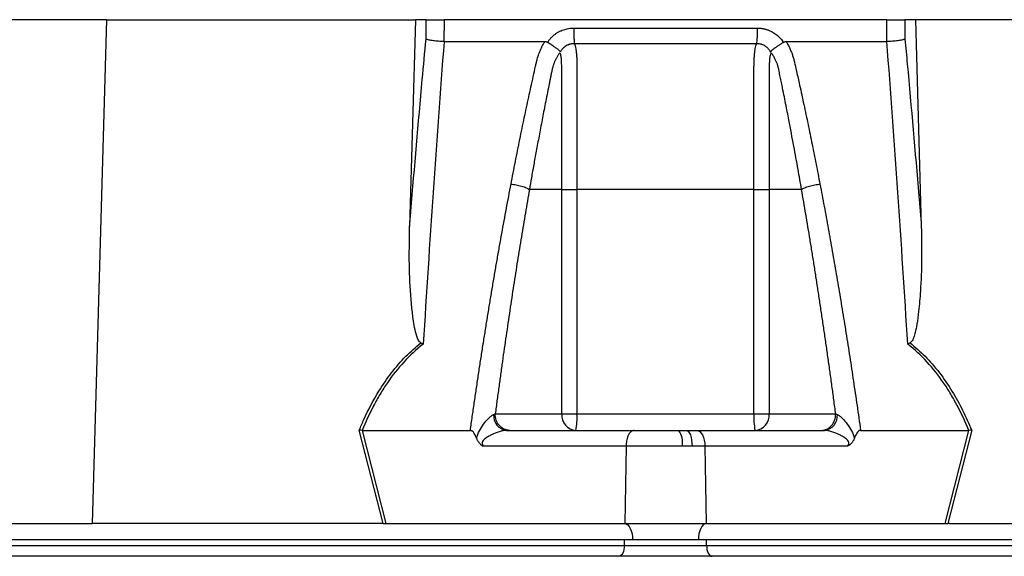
# Model space of a CAD drawing. Extents: x 3894 to 4794, y 2811 to 4790.
# Tile 4 of 8: x 4276 to 4456, y 3363 to 3461. Entities that reach past the tile are written whole.
import ezdxf

# ---------------------------------------------------------------- set-up
doc = ezdxf.new("R2010")
doc.units = 0
doc.header["$LTSCALE"] = 10
doc.header["$MEASUREMENT"] = 0
doc.layers.get('0').update_dxf_attribs({"linetype": 'CONTINUOUS'})

msp = doc.modelspace()

# ---------------------------------------------------------------- linework, layer by layer
at = {"color": 7, "linetype": 'Continuous'}
for p, q in [((4291.95, 3461.14), (4234.2, 3461.14)), ((4291.95, 3461.14), (4289.32, 3369.14)), ((4291.95, 3461.14), (4348.35, 3461.14)), ((4348.35, 3461.14), (4347.26, 3423.35)), ((4350.29, 3461.14), (4348.35, 3461.14)), ((4350.25, 3457.59), (4350.29, 3461.14)), ((4353.57, 3461.14), (4353.53, 3457.14)), ((4434.32, 3461.14), (4353.57, 3461.14)), ((4434.36, 3457.14), (4434.32, 3461.14)), ((4439.55, 3461.14), (4437.61, 3461.14)), ((4437.61, 3461.14), (4437.64, 3457.59)), ((4439.55, 3461.14), (4440.63, 3423.35)), ((4495.94, 3461.14), (4439.55, 3461.14)), ((4372.45, 3457), (4372.53, 3457.14)), ((4415.36, 3457.14), (4415.45, 3457)), ((4375.01, 3430.14), (4369.11, 3430.14)), ((4375.01, 3389.14), (4375.01, 3430.14)), ((4377.8, 3430.14), (4377.8, 3389.14)), ((4410.09, 3389.14), (4410.09, 3430.14)), ((4418.78, 3430.14), (4412.88, 3430.14)), ((4412.88, 3430.14), (4412.88, 3389.14)), ((4362.88, 3389.14), (4375.01, 3389.14)), ((4375.01, 3389.14), (4377.8, 3389.14)), ((4377.8, 3389.14), (4410.09, 3389.14)), ((4410.09, 3389.14), (4412.88, 3389.14)), ((4412.88, 3389.14), (4425.01, 3389.14)), ((4342.41, 3369.14), (4338.07, 3386.16)), ((4338.6, 3386.14), (4342.93, 3369.14)), ((4338.61, 3386.14), (4358.34, 3386.14)), ((4364.92, 3386.14), (4388.24, 3386.14)), ((4388.24, 3386.14), (4396.38, 3386.14)), ((4396.38, 3386.14), (4397.79, 3386.14)), ((4397.79, 3386.14), (4399.65, 3386.14)), ((4399.65, 3386.14), (4422.97, 3386.14)), ((4429.55, 3386.14), (4449.29, 3386.14)), ((4444.96, 3369.14), (4449.3, 3386.14)), ((4449.82, 3386.16), (4445.48, 3369.14)), ((4386.75, 3383.24), (4360.71, 3383.24)), ((4386.75, 3383.24), (4386.5, 3369.14)), ((4397.02, 3383.24), (4386.75, 3383.24)), ((4398.8, 3383.24), (4397.02, 3383.24)), ((4401.15, 3383.24), (4398.8, 3383.24)), ((4401.15, 3383.24), (4401.39, 3369.14)), ((4427.18, 3383.24), (4401.15, 3383.24)), ((4228.79, 3369.14), (4289.32, 3369.14)), ((4342.11, 3369.14), (4289.32, 3369.14)), ((4342.93, 3369.14), (4386.5, 3369.14)), ((4386.5, 3369.14), (4401.39, 3369.14)), ((4401.39, 3369.14), (4444.96, 3369.14)), ((4445.78, 3369.14), (4498.58, 3369.14)), ((4387.95, 3366.14), (4142.95, 3366.14)), ((4146.95, 3365.14), (4386.45, 3365.14)), ((4386.45, 3365.14), (4386.45, 3366.14)), ((4386.45, 3365.14), (4401.45, 3365.14)), ((4399.95, 3366.14), (4387.95, 3366.14)), ((4644.95, 3366.14), (4399.95, 3366.14)), ((4401.45, 3365.14), (4401.45, 3366.14)), ((4401.45, 3365.14), (4640.95, 3365.14))]:
    msp.add_line(p, q, dxfattribs=at)
at = {"color": 7, "linetype": 'Continuous', "flags": 128}
for points in [[(4397.79, 3386.14), (4397.98, 3386.08), (4398.17, 3385.92), (4398.34, 3385.65), (4398.49, 3385.3), (4398.62, 3384.86), (4398.72, 3384.36), (4398.78, 3383.81), (4398.8, 3383.24)], [(4399.65, 3386.14), (4399.93, 3386.08), (4400.21, 3385.92), (4400.47, 3385.65), (4400.69, 3385.3), (4400.88, 3384.86), (4401.02, 3384.36), (4401.11, 3383.81), (4401.15, 3383.24)], [(4386.5, 3369.14), (4386.78, 3369.06), (4387.06, 3368.88), (4387.31, 3368.6), (4387.53, 3368.22), (4387.7, 3367.77), (4387.84, 3367.26), (4387.92, 3366.71), (4387.95, 3366.14)], [(4401.39, 3369.14), (4401.11, 3369.06), (4400.84, 3368.88), (4400.59, 3368.6), (4400.37, 3368.22), (4400.19, 3367.77), (4400.06, 3367.26), (4399.97, 3366.71), (4399.95, 3366.14)], [(4386.45, 3365.14), (4386.43, 3364.75), (4386.37, 3364.37), (4386.28, 3364.03), (4386.15, 3363.72), (4386, 3363.48), (4385.83, 3363.29), (4385.64, 3363.18), (4385.45, 3363.14)], [(4401.45, 3365.14), (4401.47, 3364.75), (4401.52, 3364.37), (4401.62, 3364.03), (4401.74, 3363.72), (4401.89, 3363.48), (4402.06, 3363.29), (4402.25, 3363.18), (4402.45, 3363.14)]]:
    msp.add_lwpolyline(points, dxfattribs=at)
at = {"color": 7, "linetype": 'Continuous'}
for centre, radius, start, end in [((4365.28, 3388.81), 2.7, 175.7145, 262.3682), ((4377.83, 3388.95), 2.82, 176.1886, 265.5981), ((4365.81, 3388.39), 12.01, 349.188, 3.5659), ((4422.08, 3388.39), 12.01, 176.4341, 190.812), ((4410.07, 3388.95), 2.82, 274.4019, 3.8114), ((4422.62, 3388.81), 2.7, 277.6318, 4.2855), ((4393.18, 3383.91), 3.89, 350.0902, 34.8381)]:
    msp.add_arc(centre, radius, start, end, dxfattribs=at)
for centre, major_axis, start_param, end_param in [((4343.44, 3366.14), (16.23, -0.25), 1.637472, 1.655677), ((4444.45, 3366.14), (16.23, 0.25), 1.485915, 1.504121)]:
    msp.add_ellipse(centre, major_axis=major_axis, ratio=0.184165, start_param=start_param, end_param=end_param, dxfattribs=at)
for points, knots in [([(4350.29, 3461.14), (4350.41, 3461.14), (4350.58, 3461.14), (4351.02, 3461.14), (4351.28, 3461.14), (4351.73, 3461.14), (4351.89, 3461.14), (4352.21, 3461.14), (4352.38, 3461.14), (4352.89, 3461.14), (4353.23, 3461.14), (4353.57, 3461.14)], [0, 0, 0, 0, 0.25, 0.25, 0.5, 0.5, 0.625, 0.625, 0.75, 0.75, 1, 1, 1, 1]), ([(4434.32, 3461.14), (4434.66, 3461.14), (4435.01, 3461.14), (4435.69, 3461.14), (4436.01, 3461.14), (4436.46, 3461.14), (4436.6, 3461.14), (4436.86, 3461.14), (4436.99, 3461.14), (4437.32, 3461.14), (4437.49, 3461.14), (4437.61, 3461.14)], [0, 0, 0, 0, 0.25, 0.25, 0.5, 0.5, 0.625, 0.625, 0.75, 0.75, 1, 1, 1, 1]), ([(4372.53, 3457.14), (4372.58, 3457.21), (4372.67, 3457.34), (4372.82, 3457.53), (4372.97, 3457.72), (4373.13, 3457.89), (4373.3, 3458.06), (4373.48, 3458.22), (4373.66, 3458.37), (4373.85, 3458.52), (4374.05, 3458.66), (4374.25, 3458.79), (4374.46, 3458.91), (4374.68, 3459.02), (4374.97, 3459.16), (4375.34, 3459.3), (4375.8, 3459.44), (4376.26, 3459.54), (4376.73, 3459.6), (4377.05, 3459.61), (4377.21, 3459.61)], [0, 0, 0, 0, 0.044249, 0.088104, 0.131646, 0.174957, 0.218124, 0.261231, 0.304365, 0.347611, 0.391054, 0.434778, 0.478866, 0.523398, 0.568452, 0.654809, 0.74053, 0.826228, 0.912518, 1, 1, 1, 1]), ([(4377.21, 3459.61), (4377.21, 3459.33), (4377.22, 3459.03), (4377.23, 3458.45), (4377.23, 3458.16), (4377.25, 3457.64), (4377.27, 3457.4), (4377.3, 3457.01), (4377.31, 3456.86), (4377.33, 3456.75)], [0, 0, 0, 0, 0.25, 0.25, 0.5, 0.5, 0.75, 0.75, 1, 1, 1, 1]), ([(4410.68, 3459.61), (4410.68, 3459.33), (4410.68, 3459.03), (4410.67, 3458.45), (4410.66, 3458.16), (4410.64, 3457.64), (4410.62, 3457.4), (4410.59, 3457.01), (4410.58, 3456.86), (4410.56, 3456.75)], [0, 0, 0, 0, 0.25, 0.25, 0.5, 0.5, 0.75, 0.75, 1, 1, 1, 1]), ([(4410.68, 3459.61), (4410.76, 3459.61), (4410.92, 3459.61), (4411.16, 3459.59), (4411.4, 3459.57), (4411.63, 3459.53), (4411.86, 3459.49), (4412.09, 3459.44), (4412.32, 3459.37), (4412.55, 3459.3), (4412.77, 3459.22), (4413.06, 3459.1), (4413.4, 3458.93), (4413.79, 3458.7), (4414.15, 3458.44), (4414.49, 3458.16), (4414.81, 3457.85), (4415.1, 3457.51), (4415.27, 3457.26), (4415.36, 3457.14)], [0, 0, 0, 0, 0.043926, 0.087482, 0.130742, 0.173781, 0.216675, 0.259499, 0.302332, 0.345249, 0.388327, 0.431642, 0.51487, 0.596532, 0.677148, 0.757255, 0.837402, 0.918139, 1, 1, 1, 1]), ([(4347.26, 3423.35), (4347.34, 3424.29), (4348.07, 3433.27), (4349.06, 3444.7), (4350.02, 3455.14), (4350.25, 3457.59)], [0, 0, 0, 0, 0.082091, 0.78432, 1, 1, 1, 1]), ([(4353.55, 3457.14), (4352.85, 3447.99), (4352.18, 3438.81), (4350.92, 3420.39), (4350.32, 3411.16), (4349.74, 3401.9)], [0, 0, 0, 0, 0.5, 0.5, 1, 1, 1, 1]), ([(4353.53, 3457.14), (4353.2, 3457.15), (4352.52, 3457.18), (4351.56, 3457.28), (4350.75, 3457.42), (4350.38, 3457.53), (4350.25, 3457.59), (4350.25, 3457.59)], [0, 0, 0, 0, 0.243076, 0.486112, 0.730219, 0.994534, 1, 1, 1, 1]), ([(4365.76, 3431.1), (4365.89, 3431.79), (4366.16, 3433.16), (4366.56, 3435.21), (4366.97, 3437.25), (4367.37, 3439.27), (4367.91, 3441.89), (4368.58, 3445.09), (4369.26, 3448.24), (4369.82, 3450.75), (4370.15, 3452.24), (4370.39, 3453.3), (4370.54, 3453.91), (4370.69, 3454.42), (4370.86, 3454.93), (4371.06, 3455.45), (4371.32, 3456.02), (4371.6, 3456.59), (4371.82, 3456.95), (4371.93, 3457.14)], [0, 0, 0, 0, 0.077777, 0.1552, 0.232272, 0.308995, 0.385372, 0.530526, 0.674474, 0.747423, 0.819615, 0.846383, 0.869761, 0.889755, 0.906383, 0.929523, 0.9528, 0.976272, 1, 1, 1, 1]), ([(4371.93, 3457.14), (4371.97, 3457.14), (4372.04, 3457.14), (4372.15, 3457.12), (4372.26, 3457.09), (4372.35, 3457.05), (4372.41, 3457.02), (4372.45, 3457)], [0, 0, 0, 0, 0.212576, 0.416535, 0.614103, 0.807726, 1, 1, 1, 1]), ([(4372.45, 3457), (4372.49, 3456.97), (4372.59, 3456.92), (4372.73, 3456.83), (4372.87, 3456.74), (4373, 3456.66), (4373.13, 3456.57), (4373.25, 3456.49), (4373.37, 3456.41), (4373.48, 3456.33), (4373.64, 3456.23), (4373.83, 3456.09), (4374.05, 3455.93), (4374.23, 3455.8), (4374.37, 3455.68), (4374.49, 3455.58), (4374.58, 3455.5), (4374.65, 3455.42), (4374.7, 3455.36), (4374.74, 3455.3), (4374.75, 3455.26), (4374.75, 3455.24)], [0, 0, 0, 0, 0.048717, 0.096614, 0.143569, 0.18947, 0.234212, 0.277701, 0.319851, 0.360589, 0.399847, 0.496372, 0.584985, 0.665278, 0.737075, 0.800396, 0.855408, 0.902399, 0.941768, 0.974049, 1, 1, 1, 1]), ([(4377.33, 3456.75), (4377.27, 3456.75), (4377.16, 3456.75), (4376.99, 3456.74), (4376.83, 3456.72), (4376.66, 3456.69), (4376.5, 3456.65), (4376.34, 3456.6), (4376.18, 3456.54), (4375.95, 3456.44), (4375.66, 3456.27), (4375.36, 3456.03), (4375.13, 3455.8), (4374.97, 3455.58), (4374.85, 3455.4), (4374.79, 3455.28), (4374.76, 3455.23)], [0, 0, 0, 0, 0.053547, 0.106992, 0.160359, 0.213674, 0.266961, 0.320245, 0.373552, 0.426905, 0.564401, 0.685189, 0.789243, 0.876461, 0.946727, 1, 1, 1, 1]), ([(4410.56, 3456.75), (4409.27, 3456.75), (4406.53, 3456.75), (4402.54, 3456.75), (4398.32, 3456.75), (4395.45, 3456.75), (4392.45, 3456.75), (4389.57, 3456.75), (4385.35, 3456.75), (4381.37, 3456.75), (4378.62, 3456.75), (4377.33, 3456.75)], [0.758909, 0.758909, 0.758909, 0.758909, 0.7820302, 0.8131687, 0.8443073, 0.8754458, 0.8754458, 0.9065844, 0.9377229, 0.9688615, 0.9919828, 0.9919828, 0.9919828, 0.9919828]), ([(4377.33, 3456.75), (4377.38, 3456.64), (4377.43, 3456.5), (4377.51, 3456.18), (4377.55, 3456), (4377.61, 3455.61), (4377.64, 3455.39), (4377.69, 3454.93), (4377.71, 3454.68), (4377.75, 3454.16), (4377.76, 3453.89), (4377.78, 3453.34), (4377.79, 3453.06), (4377.8, 3452.63), (4377.8, 3452.48), (4377.8, 3452.19), (4377.8, 3452.05), (4377.8, 3451.61), (4377.8, 3449), (4377.8, 3446.39), (4377.8, 3439.42), (4377.8, 3434.78), (4377.8, 3430.14)], [0, 0, 0, 0, 0.03125, 0.03125, 0.0625, 0.0625, 0.09375, 0.09375, 0.125, 0.125, 0.15625, 0.15625, 0.1875, 0.1875, 0.203125, 0.203125, 0.21875, 0.21875, 0.25, 0.5, 0.5, 1, 1, 1, 1]), ([(4410.09, 3430.14), (4410.09, 3434.78), (4410.09, 3439.43), (4410.09, 3446.39), (4410.09, 3449), (4410.09, 3451.62), (4410.09, 3452.05), (4410.09, 3452.2), (4410.09, 3452.49), (4410.1, 3452.63), (4410.1, 3453.06), (4410.11, 3453.34), (4410.13, 3453.9), (4410.14, 3454.17), (4410.18, 3454.69), (4410.2, 3454.93), (4410.25, 3455.39), (4410.28, 3455.61), (4410.35, 3456.01), (4410.38, 3456.19), (4410.47, 3456.5), (4410.51, 3456.64), (4410.56, 3456.75)], [0, 0, 0, 0, 0.5, 0.5, 0.75, 0.78125, 0.78125, 0.796875, 0.796875, 0.8125, 0.8125, 0.84375, 0.84375, 0.875, 0.875, 0.90625, 0.90625, 0.9375, 0.9375, 0.96875, 0.96875, 1, 1, 1, 1]), ([(4413.13, 3455.23), (4413.11, 3455.27), (4413.07, 3455.35), (4412.99, 3455.48), (4412.89, 3455.63), (4412.76, 3455.79), (4412.6, 3455.97), (4412.39, 3456.15), (4412.15, 3456.32), (4411.87, 3456.48), (4411.56, 3456.61), (4411.23, 3456.69), (4410.9, 3456.75), (4410.67, 3456.75), (4410.56, 3456.75)], [0, 0, 0, 0, 0.0385004, 0.0865115, 0.1440383, 0.2110463, 0.287486, 0.3733123, 0.4685004, 0.5730579, 0.6790438, 0.7853984, 0.8923179, 1, 1, 1, 1]), ([(4413.14, 3455.24), (4413.14, 3455.25), (4413.15, 3455.28), (4413.17, 3455.32), (4413.19, 3455.36), (4413.23, 3455.41), (4413.27, 3455.45), (4413.32, 3455.51), (4413.38, 3455.57), (4413.46, 3455.63), (4413.55, 3455.71), (4413.65, 3455.79), (4413.78, 3455.88), (4413.91, 3455.98), (4414.06, 3456.09), (4414.24, 3456.21), (4414.44, 3456.35), (4414.67, 3456.51), (4414.91, 3456.67), (4415.17, 3456.84), (4415.36, 3456.95), (4415.45, 3457)], [0, 0, 0, 0, 0.017192, 0.037345, 0.060751, 0.087633, 0.118168, 0.152501, 0.190751, 0.233016, 0.279364, 0.329835, 0.384429, 0.443107, 0.505774, 0.572278, 0.648628, 0.730166, 0.816364, 0.906569, 1, 1, 1, 1]), ([(4415.45, 3457), (4415.47, 3457.02), (4415.52, 3457.05), (4415.6, 3457.08), (4415.69, 3457.11), (4415.78, 3457.13), (4415.87, 3457.14), (4415.93, 3457.14), (4415.97, 3457.14)], [0, 0, 0, 0, 0.160202, 0.321039, 0.484027, 0.650625, 0.822199, 1, 1, 1, 1]), ([(4415.97, 3457.14), (4416.03, 3457.03), (4416.15, 3456.83), (4416.32, 3456.51), (4416.49, 3456.2), (4416.64, 3455.88), (4416.78, 3455.56), (4416.92, 3455.23), (4417.04, 3454.91), (4417.15, 3454.58), (4417.29, 3454.16), (4417.44, 3453.58), (4417.64, 3452.72), (4417.87, 3451.67), (4418.14, 3450.46), (4418.59, 3448.44), (4419.2, 3445.62), (4419.96, 3442.02), (4420.7, 3438.4), (4421.42, 3434.77), (4421.9, 3432.33), (4422.13, 3431.1)], [0, 0, 0, 0, 0.0134228, 0.0267382, 0.0399565, 0.0530881, 0.0661437, 0.0791341, 0.0920702, 0.1049632, 0.1178244, 0.141662, 0.1728313, 0.2170572, 0.2634911, 0.3121266, 0.4491557, 0.58733, 0.7237611, 0.8613131, 1, 1, 1, 1]), ([(4438.15, 3401.9), (4437.58, 3411.16), (4436.98, 3420.39), (4435.71, 3438.81), (4435.05, 3447.99), (4434.34, 3457.14)], [0, 0, 0, 0, 0.5, 0.5, 1, 1, 1, 1]), ([(4437.64, 3457.59), (4437.64, 3457.59), (4437.51, 3457.53), (4437.14, 3457.42), (4436.33, 3457.28), (4435.37, 3457.18), (4434.7, 3457.15), (4434.36, 3457.14)], [0, 0, 0, 0, 0.0054662, 0.2697814, 0.5138882, 0.7569238, 1, 1, 1, 1]), ([(4437.64, 3457.59), (4437.78, 3456.07), (4438.67, 3446.57), (4439.66, 3435.16), (4440.48, 3425.23), (4440.63, 3423.35)], [0, 0, 0, 0, 0.133372, 0.835603, 1, 1, 1, 1]), ([(4374.66, 3455.11), (4374.61, 3455.04), (4374.5, 3454.9), (4374.36, 3454.68), (4374.22, 3454.47), (4374.1, 3454.25), (4373.98, 3454.03), (4373.87, 3453.81), (4373.77, 3453.59), (4373.68, 3453.37), (4373.6, 3453.16), (4373.52, 3452.95), (4373.45, 3452.74), (4373.39, 3452.53), (4373.33, 3452.29), (4373.26, 3452), (4373.18, 3451.66), (4373.11, 3451.33), (4373.04, 3451), (4373, 3450.72), (4372.95, 3450.47), (4372.9, 3450.24), (4372.84, 3449.93), (4372.76, 3449.55), (4372.59, 3448.71), (4372.34, 3447.47), (4372.02, 3445.87), (4371.72, 3444.33), (4371.34, 3442.34), (4370.89, 3439.95), (4370.37, 3437.21), (4369.91, 3434.68), (4369.5, 3432.34), (4369.24, 3430.85), (4369.11, 3430.14)], [0, 0, 0, 0, 0.010662, 0.021198, 0.031594, 0.041839, 0.051919, 0.061821, 0.071533, 0.08104, 0.09033, 0.099392, 0.108213, 0.116783, 0.125091, 0.138719, 0.152205, 0.165558, 0.178786, 0.1919, 0.198167, 0.207477, 0.219813, 0.235151, 0.25346, 0.319418, 0.382864, 0.443812, 0.502275, 0.618272, 0.726011, 0.825493, 0.916782, 1, 1, 1, 1]), ([(4375.01, 3430.14), (4375.01, 3431.47), (4375.01, 3435.45), (4375.01, 3441.61), (4375.02, 3447.29), (4375.01, 3450.74), (4375.02, 3452.29), (4375, 3453.29), (4374.95, 3454.07), (4374.88, 3454.69), (4374.76, 3454.94), (4374.72, 3455.04)], [0, 0, 0, 0, 0.156913, 0.470739, 0.729084, 0.828623, 0.878273, 0.912858, 0.946597, 0.978177, 1, 1, 1, 1]), ([(4413.19, 3455.06), (4413.11, 3454.94), (4413.06, 3454.77), (4412.98, 3454.37), (4412.96, 3454.15), (4412.92, 3453.68), (4412.9, 3453.43), (4412.89, 3452.91), (4412.88, 3452.65), (4412.88, 3452.26), (4412.88, 3452.12), (4412.88, 3451.86), (4412.88, 3451.46), (4412.88, 3450.53), (4412.88, 3447.62), (4412.88, 3440.73), (4412.88, 3434.38), (4412.88, 3430.14)], [0, 0, 0, 0, 0.03125, 0.03125, 0.0625, 0.0625, 0.09375, 0.09375, 0.125, 0.125, 0.140625, 0.140625, 0.15625, 0.1875, 0.25, 0.5, 1, 1, 1, 1]), ([(4418.78, 3430.14), (4418.57, 3431.36), (4418.11, 3434), (4417.33, 3438.23), (4416.67, 3441.72), (4416.17, 3444.32), (4415.87, 3445.86), (4415.55, 3447.46), (4415.3, 3448.73), (4415.12, 3449.64), (4415.01, 3450.17), (4414.9, 3450.71), (4414.78, 3451.24), (4414.67, 3451.78), (4414.58, 3452.21), (4414.51, 3452.54), (4414.44, 3452.76), (4414.37, 3453), (4414.28, 3453.24), (4414.17, 3453.5), (4414.05, 3453.76), (4413.92, 3454.02), (4413.77, 3454.3), (4413.61, 3454.57), (4413.43, 3454.84), (4413.3, 3455.02), (4413.24, 3455.11)], [0, 0, 0, 0, 0.143085, 0.308796, 0.497427, 0.555835, 0.616742, 0.680167, 0.746121, 0.767405, 0.788723, 0.810074, 0.831456, 0.852865, 0.874301, 0.883002, 0.892336, 0.902282, 0.912815, 0.923904, 0.935514, 0.947608, 0.960145, 0.973084, 0.986383, 1, 1, 1, 1]), ([(4358.34, 3386.14), (4358.46, 3386.98), (4358.7, 3388.65), (4359.06, 3391.14), (4359.42, 3393.62), (4359.79, 3396.08), (4360.16, 3398.53), (4360.54, 3400.96), (4360.92, 3403.37), (4361.3, 3405.77), (4361.69, 3408.15), (4362.08, 3410.52), (4362.47, 3412.87), (4362.87, 3415.2), (4363.27, 3417.52), (4363.68, 3419.82), (4364.09, 3422.11), (4364.5, 3424.38), (4364.91, 3426.63), (4365.33, 3428.87), (4365.62, 3430.36), (4365.76, 3431.1)], [0, 0, 0, 0, 0.055211, 0.110128, 0.164753, 0.219086, 0.273129, 0.326884, 0.38035, 0.43353, 0.486425, 0.539036, 0.591365, 0.643413, 0.695181, 0.746671, 0.797884, 0.848822, 0.899487, 0.949879, 1, 1, 1, 1]), ([(4369.11, 3430.14), (4368.99, 3429.43), (4368.74, 3428), (4368.38, 3425.85), (4368.01, 3423.69), (4367.65, 3421.5), (4367.29, 3419.3), (4366.94, 3417.09), (4366.58, 3414.85), (4366.23, 3412.6), (4365.89, 3410.33), (4365.54, 3408.04), (4365.2, 3405.74), (4364.86, 3403.42), (4364.52, 3401.08), (4364.19, 3398.73), (4363.86, 3396.35), (4363.53, 3393.96), (4363.2, 3391.56), (4362.99, 3389.95), (4362.88, 3389.14)], [0, 0, 0, 0, 0.052635, 0.105609, 0.158921, 0.212573, 0.266566, 0.320902, 0.375581, 0.430604, 0.485973, 0.541688, 0.597751, 0.654162, 0.710923, 0.768034, 0.825496, 0.883311, 0.941478, 1, 1, 1, 1]), ([(4365.76, 3431.1), (4366.05, 3431.07), (4366.38, 3431.03), (4367.04, 3430.92), (4367.37, 3430.84), (4368, 3430.66), (4368.29, 3430.56), (4368.77, 3430.35), (4368.97, 3430.24), (4369.11, 3430.14)], [0, 0, 0, 0, 0.25, 0.25, 0.5, 0.5, 0.75, 0.75, 1, 1, 1, 1]), ([(4375.01, 3430.14), (4375.29, 3430.14), (4375.7, 3430.14), (4376.68, 3430.14), (4377.25, 3430.14), (4377.8, 3430.14)], [0, 0, 0, 0, 0.5, 0.5, 1, 1, 1, 1]), ([(4410.09, 3430.14), (4410.65, 3430.14), (4411.21, 3430.14), (4412.19, 3430.14), (4412.6, 3430.14), (4412.88, 3430.14)], [0, 0, 0, 0, 0.5, 0.5, 1, 1, 1, 1]), ([(4418.78, 3430.14), (4418.93, 3430.24), (4419.12, 3430.35), (4419.61, 3430.56), (4419.9, 3430.66), (4420.52, 3430.84), (4420.86, 3430.92), (4421.52, 3431.03), (4421.84, 3431.07), (4422.13, 3431.1)], [0, 0, 0, 0, 0.25, 0.25, 0.5, 0.5, 0.75, 0.75, 1, 1, 1, 1]), ([(4425.01, 3389.14), (4424.9, 3389.99), (4424.67, 3391.7), (4424.33, 3394.25), (4423.98, 3396.77), (4423.63, 3399.28), (4423.27, 3401.77), (4422.91, 3404.24), (4422.55, 3406.69), (4422.19, 3409.12), (4421.82, 3411.53), (4421.45, 3413.92), (4421.08, 3416.3), (4420.71, 3418.65), (4420.33, 3420.99), (4419.95, 3423.3), (4419.56, 3425.6), (4419.17, 3427.88), (4418.91, 3429.39), (4418.78, 3430.14)], [0, 0, 0, 0, 0.061953, 0.123509, 0.18467, 0.245435, 0.305808, 0.365787, 0.425376, 0.484574, 0.543383, 0.601804, 0.659839, 0.717488, 0.774753, 0.831636, 0.888137, 0.944258, 1, 1, 1, 1]), ([(4422.13, 3431.1), (4422.26, 3430.43), (4422.52, 3429.09), (4422.9, 3427.06), (4423.28, 3425.03), (4423.65, 3422.98), (4424.02, 3420.92), (4424.39, 3418.84), (4424.75, 3416.75), (4425.12, 3414.65), (4425.47, 3412.53), (4425.83, 3410.41), (4426.18, 3408.27), (4426.53, 3406.11), (4426.88, 3403.94), (4427.23, 3401.76), (4427.57, 3399.57), (4427.91, 3397.36), (4428.24, 3395.14), (4428.57, 3392.91), (4428.9, 3390.67), (4429.23, 3388.41), (4429.45, 3386.9), (4429.55, 3386.14)], [0, 0, 0, 0, 0.045336, 0.090894, 0.136674, 0.182678, 0.228907, 0.275362, 0.322044, 0.368954, 0.416093, 0.463462, 0.511063, 0.558896, 0.606962, 0.655262, 0.703798, 0.752569, 0.801578, 0.850824, 0.900309, 0.950034, 1, 1, 1, 1]), ([(4349.29, 3402.14), (4349.22, 3402.2), (4348.95, 3402.41), (4348.59, 3403.25), (4348.23, 3404.5), (4347.72, 3407.67), (4347.27, 3412.45), (4347.17, 3418.23), (4347.24, 3421.86), (4347.26, 3423.35)], [0, 0, 0, 0, 0.014357, 0.049627, 0.124372, 0.19944, 0.496383, 0.793753, 1, 1, 1, 1]), ([(4440.63, 3423.35), (4440.66, 3421.35), (4440.73, 3417.43), (4440.54, 3412.26), (4440.22, 3408.31), (4439.88, 3405.79), (4439.57, 3404.21), (4439.25, 3403.14), (4438.98, 3402.43), (4438.67, 3402.19), (4438.6, 3402.14)], [0, 0, 0, 0, 0.276314, 0.544227, 0.717559, 0.828271, 0.898432, 0.942707, 0.987325, 1, 1, 1, 1]), ([(4338.07, 3386.16), (4338.35, 3386.81), (4339.39, 3389.27), (4341.27, 3392.84), (4343.9, 3396.68), (4346.44, 3399.67), (4348.37, 3401.34), (4349.29, 3402.14)], [0, 0, 0, 0, 0.106677, 0.403092, 0.607771, 0.812344, 1, 1, 1, 1]), ([(4349.74, 3401.9), (4348.47, 3400.9), (4347.3, 3399.8), (4345.13, 3397.44), (4344.13, 3396.18), (4342.75, 3394.17), (4342.31, 3393.48), (4341.46, 3392.07), (4341.06, 3391.35), (4339.92, 3389.17), (4339.23, 3387.67), (4338.61, 3386.14)], [0, 0, 0, 0, 0.25, 0.25, 0.5, 0.5, 0.625, 0.625, 0.75, 0.75, 1, 1, 1, 1]), ([(4449.29, 3386.14), (4448.66, 3387.67), (4447.97, 3389.16), (4446.83, 3391.34), (4446.43, 3392.06), (4445.59, 3393.47), (4445.15, 3394.16), (4443.77, 3396.17), (4442.77, 3397.44), (4440.6, 3399.8), (4439.42, 3400.9), (4438.15, 3401.9)], [0, 0, 0, 0, 0.25, 0.25, 0.375, 0.375, 0.5, 0.5, 0.75, 0.75, 1, 1, 1, 1]), ([(4438.6, 3402.14), (4439.52, 3401.34), (4441.44, 3399.67), (4443.99, 3396.69), (4446.26, 3393.37), (4448.22, 3389.84), (4449.29, 3387.39), (4449.82, 3386.16)], [0, 0, 0, 0, 0.187636, 0.39078, 0.596856, 0.797667, 1, 1, 1, 1]), ([(4359.46, 3384.73), (4359.59, 3385.19), (4359.79, 3385.64), (4360.24, 3386.49), (4360.49, 3386.9), (4361.04, 3387.66), (4361.34, 3388.02), (4361.8, 3388.48), (4361.96, 3388.62), (4362.27, 3388.86), (4362.43, 3388.96), (4362.58, 3389.02)], [0, 0, 0, 0, 0.25, 0.25, 0.5, 0.5, 0.75, 0.75, 0.875, 0.875, 1, 1, 1, 1]), ([(4365.48, 3386.14), (4365.14, 3386.14), (4364.8, 3386.22), (4364.17, 3386.52), (4363.88, 3386.74), (4363.4, 3387.3), (4363.21, 3387.63), (4362.95, 3388.35), (4362.88, 3388.75), (4362.88, 3389.14)], [0, 0, 0, 0, 0.25, 0.25, 0.5, 0.5, 0.75, 0.75, 1, 1, 1, 1]), ([(4422.41, 3386.14), (4422.75, 3386.14), (4423.09, 3386.22), (4423.72, 3386.52), (4424.01, 3386.74), (4424.49, 3387.3), (4424.68, 3387.63), (4424.94, 3388.35), (4425.01, 3388.75), (4425.01, 3389.14)], [0, 0, 0, 0, 0.25, 0.25, 0.5, 0.5, 0.75, 0.75, 1, 1, 1, 1]), ([(4425.31, 3389.02), (4425.46, 3388.96), (4425.62, 3388.86), (4425.93, 3388.62), (4426.09, 3388.48), (4426.55, 3388.02), (4426.85, 3387.66), (4427.4, 3386.9), (4427.65, 3386.49), (4428.11, 3385.64), (4428.3, 3385.2), (4428.44, 3384.73)], [0, 0, 0, 0, 0.125, 0.125, 0.25, 0.25, 0.5, 0.5, 0.75, 0.75, 1, 1, 1, 1]), ([(4338.6, 3386.14), (4338.43, 3386.15), (4338.26, 3386.15), (4338.07, 3386.16), (4338.07, 3386.16)], [0, 0, 0, 0, 0.976224, 1, 1, 1, 1]), ([(4359.46, 3384.73), (4359.34, 3385.03), (4359.22, 3385.33), (4358.96, 3385.73), (4358.87, 3385.86), (4358.7, 3386.01), (4358.63, 3386.05), (4358.5, 3386.12), (4358.43, 3386.14), (4358.36, 3386.14)], [0, 0, 0, 0, 0.5, 0.5, 0.75, 0.75, 0.875, 0.875, 1, 1, 1, 1]), ([(4364.92, 3386.14), (4364.87, 3386.14), (4364.82, 3386.14), (4364.72, 3386.13), (4364.67, 3386.12), (4364.51, 3386.11), (4364.4, 3386.09), (4364.06, 3386.02), (4363.83, 3385.96), (4363.13, 3385.74), (4362.66, 3385.55), (4361.98, 3385.23), (4361.76, 3385.11), (4361.33, 3384.85), (4361.12, 3384.71), (4360.84, 3384.46), (4360.75, 3384.37), (4360.6, 3384.16), (4360.54, 3384.04), (4360.5, 3383.8), (4360.51, 3383.68), (4360.58, 3383.45), (4360.64, 3383.34), (4360.71, 3383.24)], [0, 0, 0, 0, 0.03125, 0.03125, 0.0625, 0.0625, 0.125, 0.125, 0.25, 0.25, 0.5, 0.5, 0.625, 0.625, 0.75, 0.75, 0.8125, 0.8125, 0.875, 0.875, 0.9375, 0.9375, 1, 1, 1, 1]), ([(4388.24, 3386.14), (4388.04, 3386.09), (4387.6, 3385.98), (4387.11, 3385.21), (4386.81, 3384.23), (4386.77, 3383.57), (4386.75, 3383.24)], [0, 0, 0, 0, 0.2707, 0.562317, 0.789298, 1, 1, 1, 1]), ([(4427.18, 3383.24), (4427.25, 3383.34), (4427.31, 3383.45), (4427.38, 3383.68), (4427.4, 3383.8), (4427.35, 3384.04), (4427.29, 3384.16), (4427.15, 3384.37), (4427.06, 3384.46), (4426.78, 3384.71), (4426.57, 3384.85), (4426.14, 3385.11), (4425.92, 3385.23), (4425.24, 3385.55), (4424.77, 3385.74), (4424.07, 3385.96), (4423.83, 3386.02), (4423.49, 3386.09), (4423.38, 3386.11), (4423.17, 3386.13), (4423.07, 3386.14), (4422.97, 3386.14)], [0, 0, 0, 0, 0.0625, 0.0625, 0.125, 0.125, 0.1875, 0.1875, 0.25, 0.25, 0.375, 0.375, 0.5, 0.5, 0.75, 0.75, 0.875, 0.875, 0.9375, 0.9375, 1, 1, 1, 1]), ([(4429.55, 3386.14), (4429.4, 3386.14), (4429.27, 3386.07), (4429.03, 3385.87), (4428.93, 3385.74), (4428.76, 3385.47), (4428.69, 3385.33), (4428.55, 3385.03), (4428.49, 3384.88), (4428.44, 3384.73)], [0, 0, 0, 0, 0.25, 0.25, 0.5, 0.5, 0.75, 0.75, 1, 1, 1, 1]), ([(4449.82, 3386.16), (4449.82, 3386.16), (4449.64, 3386.15), (4449.46, 3386.15), (4449.3, 3386.14)], [0, 0, 0, 0, 0.023776, 1, 1, 1, 1]), ([(4359.46, 3384.73), (4359.51, 3384.56), (4359.59, 3384.41), (4359.75, 3384.11), (4359.85, 3383.98), (4360.07, 3383.72), (4360.19, 3383.61), (4360.44, 3383.41), (4360.57, 3383.32), (4360.71, 3383.24)], [0, 0, 0, 0, 0.25, 0.25, 0.5, 0.5, 0.75, 0.75, 1, 1, 1, 1]), ([(4428.44, 3384.73), (4428.38, 3384.56), (4428.31, 3384.41), (4428.14, 3384.11), (4428.04, 3383.98), (4427.83, 3383.72), (4427.71, 3383.61), (4427.45, 3383.41), (4427.32, 3383.32), (4427.18, 3383.24)], [0, 0, 0, 0, 0.25, 0.25, 0.5, 0.5, 0.75, 0.75, 1, 1, 1, 1]), ([(4652.69, 3363.14), (4652.68, 3363.14), (4652.66, 3363.14), (4652.17, 3363.14), (4651.81, 3363.14), (4651.91, 3363.14), (4651.34, 3363.14), (4650.42, 3363.14), (4649.03, 3363.14), (4647.19, 3363.14), (4644.93, 3363.14), (4635.92, 3363.14), (4597.35, 3363.14), (4537.35, 3363.14), (4473.66, 3363.14), (4437.78, 3363.14), (4423.73, 3363.14), (4418.57, 3363.14), (4413.35, 3363.14), (4407.99, 3363.14), (4402.38, 3363.14), (4397.42, 3363.14), (4393.3, 3363.14), (4390.18, 3363.14), (4387.16, 3363.14), (4377.22, 3363.14), (4352.83, 3363.14), (4313.18, 3363.14), (4253.27, 3363.14), (4199.24, 3363.14), (4160.39, 3363.14), (4148.36, 3363.14), (4145.14, 3363.14), (4142.41, 3363.14), (4140.26, 3363.14), (4139.26, 3363.14), (4138.75, 3363.14)], [0, 0, 0, 0, 0.0787409, 0.157437, 0.1727089, 0.1879787, 0.1922121, 0.1964456, 0.2006787, 0.2049117, 0.2091477, 0.2133896, 0.2485847, 0.3893675, 0.4972754, 0.5468416, 0.5551911, 0.5636491, 0.5720987, 0.5804377, 0.5886383, 0.5968149, 0.6010533, 0.6052917, 0.6095216, 0.6137611, 0.6505475, 0.7241222, 0.7976969, 0.9311654, 0.9773021, 0.9823533, 0.9874016, 0.9924164, 0.9962082, 1, 1, 1, 1])]:
    msp.add_open_spline(points, degree=3, knots=knots, dxfattribs=at)
for points in [[(4377.21, 3459.61), (4388.35, 3459.61), (4399.54, 3459.61), (4410.68, 3459.61)], [(4353.54, 3457.14), (4356.59, 3457.14), (4362.71, 3457.14), (4368.85, 3457.14), (4371.93, 3457.14)], [(4415.97, 3457.14), (4419.04, 3457.14), (4425.18, 3457.14), (4431.3, 3457.14), (4434.35, 3457.14)], [(4410.09, 3430.14), (4399.34, 3430.14), (4388.55, 3430.14), (4377.8, 3430.14)], [(4349.29, 3402.14), (4349.45, 3402.05), (4349.6, 3401.98), (4349.74, 3401.9)], [(4438.6, 3402.14), (4438.45, 3402.05), (4438.3, 3401.98), (4438.15, 3401.9)], [(4362.58, 3389.02), (4362.69, 3389.06), (4362.79, 3389.1), (4362.88, 3389.14)], [(4425.01, 3389.14), (4425.1, 3389.1), (4425.2, 3389.06), (4425.31, 3389.02)], [(4338.61, 3386.14), (4338.6, 3386.14), (4338.6, 3386.14), (4338.6, 3386.14)], [(4449.3, 3386.14), (4449.29, 3386.14), (4449.29, 3386.14), (4449.29, 3386.14)], [(4342.41, 3369.14), (4342.59, 3369.14), (4342.76, 3369.14), (4342.93, 3369.14)], [(4444.96, 3369.14), (4445.13, 3369.14), (4445.31, 3369.14), (4445.48, 3369.14)]]:
    msp.add_open_spline(points, degree=3, dxfattribs=at)

doc.saveas('drawing.dxf')
